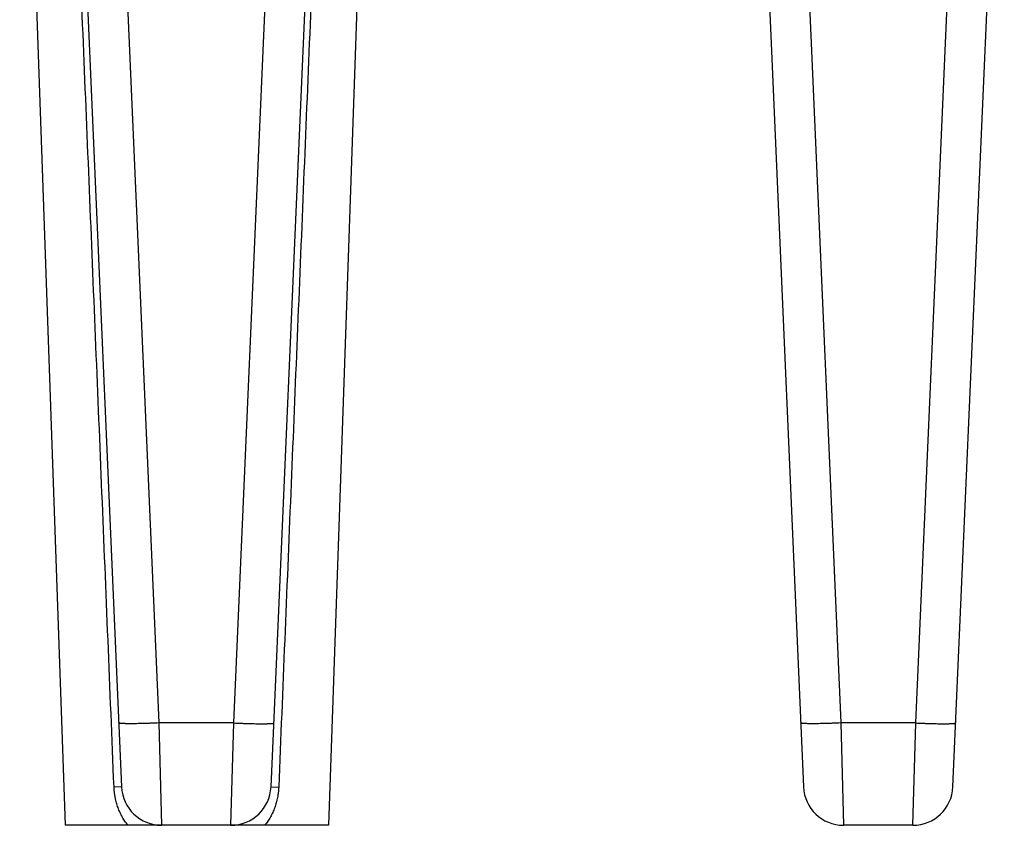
# Model space of a CAD drawing. Header units: inches. Extents: x 0 to 34, y 0 to 22.
# Tile 131 of 224: x 10.197 to 10.934, y 9.041 to 9.643. Entities that reach past the tile are written whole.
import ezdxf

# ---------------------------------------------------------------- set-up
doc = ezdxf.new("R2010")
doc.units = ezdxf.units.IN
doc.header["$LTSCALE"] = 1.87
doc.header["$MEASUREMENT"] = 0
doc.layers.get('0').update_dxf_attribs({"linetype": 'CONTINUOUS'})

msp = doc.modelspace()

# ---------------------------------------------------------------- linework, layer by layer
at = {"color": 7, "linetype": 'CONTINUOUS'}
for p, q in [((10.26055, 10.04447), (10.30104, 9.11718)), ((10.35712, 9.11718), (10.39761, 10.04447)), ((10.77093, 10.04447), (10.81141, 9.11718)), ((10.8675, 9.11718), (10.90798, 10.04447)), ((10.1969, 10.01577), (10.23096, 9.04067)), ((10.46202, 10.01627), (10.42796, 9.04067)), ((10.2347, 9.95015), (10.27316, 9.06936)), ((10.38501, 9.06936), (10.42344, 9.94963)), ((10.74507, 9.95015), (10.78353, 9.06936)), ((10.89538, 9.06936), (10.93381, 9.94963)), ((10.35712, 9.11718), (10.30104, 9.11718)), ((10.30104, 9.11718), (10.30313, 9.04067)), ((10.35504, 9.04067), (10.35712, 9.11718)), ((10.8675, 9.11718), (10.81141, 9.11718)), ((10.81141, 9.11718), (10.8135, 9.04067)), ((10.86541, 9.04067), (10.8675, 9.11718)), ((10.27316, 9.06936), (10.2675, 9.06923)), ((10.38501, 9.06936), (10.39076, 9.06923)), ((10.42796, 9.04067), (10.23096, 9.04067)), ((10.86541, 9.04067), (10.8135, 9.04067))]:
    msp.add_line(p, q, dxfattribs=at)
for centre, start, end in [((10.30313, 9.07067), 182.5, 270), ((10.35504, 9.07067), 270, 357.49989), ((10.8135, 9.07067), 182.5, 270), ((10.86541, 9.07067), 270, 357.49989)]:
    msp.add_arc(centre, 0.03, start, end, dxfattribs=at)
for points, knots in [([(10.2675, 9.06923), (10.26451, 9.14252), (10.25851, 9.28909), (10.24943, 9.50896), (10.24029, 9.72883), (10.23416, 9.87541), (10.2311, 9.9487)], [0, 0, 0, 0, 0.249994, 0.499992, 0.749995, 1, 1, 1, 1]), ([(10.42714, 9.9487), (10.42408, 9.87541), (10.41796, 9.72883), (10.40882, 9.50896), (10.39975, 9.28909), (10.39374, 9.14252), (10.39076, 9.06923)], [0, 0, 0, 0, 0.250005, 0.500008, 0.750006, 1, 1, 1, 1]), ([(10.30104, 9.11718), (10.29909, 9.11709), (10.2962, 9.11698), (10.29238, 9.11685), (10.28962, 9.11677), (10.28697, 9.11671), (10.28446, 9.11667), (10.28211, 9.11664), (10.27993, 9.11663), (10.27797, 9.11664), (10.27646, 9.11666), (10.27537, 9.11669), (10.27465, 9.11671), (10.27398, 9.11674), (10.27339, 9.11677), (10.27286, 9.11681), (10.27246, 9.11684), (10.27217, 9.11687), (10.27198, 9.1169), (10.27181, 9.11692), (10.27166, 9.11694), (10.27152, 9.11697), (10.2714, 9.117), (10.2713, 9.11702), (10.27122, 9.11705), (10.27116, 9.11708), (10.27111, 9.11711), (10.27109, 9.11713), (10.27108, 9.11714), (10.27107, 9.11716), (10.27107, 9.11717), (10.27107, 9.11718)], [0, 0, 0, 0, 0.194452, 0.289318, 0.381392, 0.469791, 0.553669, 0.632223, 0.7047, 0.770411, 0.828728, 0.854939, 0.879102, 0.901159, 0.92106, 0.938762, 0.954225, 0.961108, 0.967422, 0.973163, 0.97833, 0.982925, 0.986947, 0.990401, 0.993296, 0.995646, 0.997484, 0.998232, 0.998883, 0.999462, 1, 1, 1, 1]), ([(10.35712, 9.11718), (10.35907, 9.11709), (10.36197, 9.11698), (10.36579, 9.11685), (10.36854, 9.11677), (10.37119, 9.11671), (10.3737, 9.11667), (10.37606, 9.11664), (10.37823, 9.11663), (10.3802, 9.11664), (10.3817, 9.11666), (10.38279, 9.11669), (10.38352, 9.11671), (10.38418, 9.11674), (10.38478, 9.11677), (10.38531, 9.11681), (10.38571, 9.11684), (10.38599, 9.11687), (10.38618, 9.1169), (10.38635, 9.11692), (10.3865, 9.11694), (10.38664, 9.11697), (10.38676, 9.117), (10.38686, 9.11702), (10.38694, 9.11705), (10.38701, 9.11708), (10.38705, 9.11711), (10.38707, 9.11713), (10.38708, 9.11714), (10.38709, 9.11716), (10.38709, 9.11717), (10.38709, 9.11718)], [0, 0, 0, 0, 0.194452, 0.289318, 0.381392, 0.469791, 0.553669, 0.632223, 0.7047, 0.770411, 0.828728, 0.854939, 0.879102, 0.901159, 0.92106, 0.938762, 0.954225, 0.961108, 0.967422, 0.973163, 0.97833, 0.982925, 0.986947, 0.990401, 0.993296, 0.995646, 0.997484, 0.998232, 0.998883, 0.999462, 1, 1, 1, 1]), ([(10.81141, 9.11718), (10.80947, 9.11709), (10.80657, 9.11698), (10.80275, 9.11685), (10.79999, 9.11677), (10.79735, 9.11671), (10.79483, 9.11667), (10.79248, 9.11664), (10.79031, 9.11663), (10.78834, 9.11664), (10.78683, 9.11666), (10.78575, 9.11669), (10.78502, 9.11671), (10.78436, 9.11674), (10.78376, 9.11677), (10.78323, 9.11681), (10.78283, 9.11684), (10.78255, 9.11687), (10.78236, 9.1169), (10.78219, 9.11692), (10.78203, 9.11694), (10.7819, 9.11697), (10.78178, 9.117), (10.78168, 9.11702), (10.7816, 9.11705), (10.78153, 9.11708), (10.78149, 9.11711), (10.78146, 9.11713), (10.78145, 9.11714), (10.78144, 9.11716), (10.78144, 9.11717), (10.78144, 9.11718)], [0, 0, 0, 0, 0.194452, 0.289318, 0.381392, 0.469791, 0.553669, 0.632223, 0.7047, 0.770411, 0.828728, 0.854939, 0.879102, 0.901159, 0.92106, 0.938762, 0.954225, 0.961108, 0.967422, 0.973163, 0.97833, 0.982925, 0.986947, 0.990401, 0.993296, 0.995646, 0.997484, 0.998232, 0.998883, 0.999462, 1, 1, 1, 1]), ([(10.8675, 9.11718), (10.86944, 9.11709), (10.87234, 9.11698), (10.87616, 9.11685), (10.87892, 9.11677), (10.88157, 9.11671), (10.88408, 9.11667), (10.88643, 9.11664), (10.8886, 9.11663), (10.89057, 9.11664), (10.89208, 9.11666), (10.89317, 9.11669), (10.89389, 9.11671), (10.89455, 9.11674), (10.89515, 9.11677), (10.89568, 9.11681), (10.89608, 9.11684), (10.89637, 9.11687), (10.89655, 9.1169), (10.89672, 9.11692), (10.89688, 9.11694), (10.89701, 9.11697), (10.89713, 9.117), (10.89723, 9.11702), (10.89731, 9.11705), (10.89738, 9.11708), (10.89742, 9.11711), (10.89745, 9.11713), (10.89746, 9.11714), (10.89747, 9.11716), (10.89747, 9.11717), (10.89747, 9.11718)], [0, 0, 0, 0, 0.194452, 0.289318, 0.381392, 0.469791, 0.553669, 0.632223, 0.7047, 0.770411, 0.828728, 0.854939, 0.879102, 0.901159, 0.92106, 0.938762, 0.954225, 0.961108, 0.967422, 0.973163, 0.97833, 0.982925, 0.986947, 0.990401, 0.993296, 0.995646, 0.997484, 0.998232, 0.998883, 0.999462, 1, 1, 1, 1]), ([(10.27791, 9.04067), (10.27752, 9.04115), (10.27675, 9.04214), (10.27567, 9.04368), (10.27466, 9.04526), (10.2737, 9.0469), (10.2728, 9.04858), (10.27197, 9.0503), (10.27121, 9.05206), (10.27051, 9.05386), (10.26988, 9.0557), (10.26932, 9.05757), (10.26891, 9.05915), (10.26862, 9.06042), (10.26842, 9.06138), (10.26824, 9.06235), (10.26808, 9.06332), (10.26794, 9.0643), (10.26781, 9.06528), (10.26773, 9.0661), (10.26767, 9.06676), (10.26763, 9.06725), (10.26759, 9.06774), (10.26754, 9.0684), (10.26752, 9.0689), (10.2675, 9.06923)], [0, 0, 0, 0, 0.060495, 0.121216, 0.182189, 0.243435, 0.304974, 0.366822, 0.428988, 0.49147, 0.55426, 0.617336, 0.680676, 0.712437, 0.744252, 0.776116, 0.808023, 0.839968, 0.871944, 0.903942, 0.919946, 0.935955, 0.951966, 0.967978, 1, 1, 1, 1]), ([(10.39076, 9.06923), (10.39074, 9.0689), (10.39071, 9.06824), (10.39064, 9.06725), (10.39055, 9.06627), (10.39041, 9.06496), (10.39019, 9.06333), (10.38985, 9.06139), (10.38943, 9.05947), (10.38894, 9.05757), (10.38838, 9.05571), (10.38755, 9.05327), (10.38657, 9.05089), (10.38546, 9.04858), (10.38457, 9.0469), (10.38361, 9.04527), (10.38225, 9.04316), (10.38114, 9.04164), (10.38035, 9.04067)], [0, 0, 0, 0, 0.031996, 0.063992, 0.095979, 0.127951, 0.19182, 0.255548, 0.319091, 0.382411, 0.445475, 0.508258, 0.6329, 0.694777, 0.756358, 0.817654, 0.878681, 1, 1, 1, 1])]:
    msp.add_open_spline(points, degree=3, knots=knots, dxfattribs=at)

doc.saveas('drawing.dxf')
